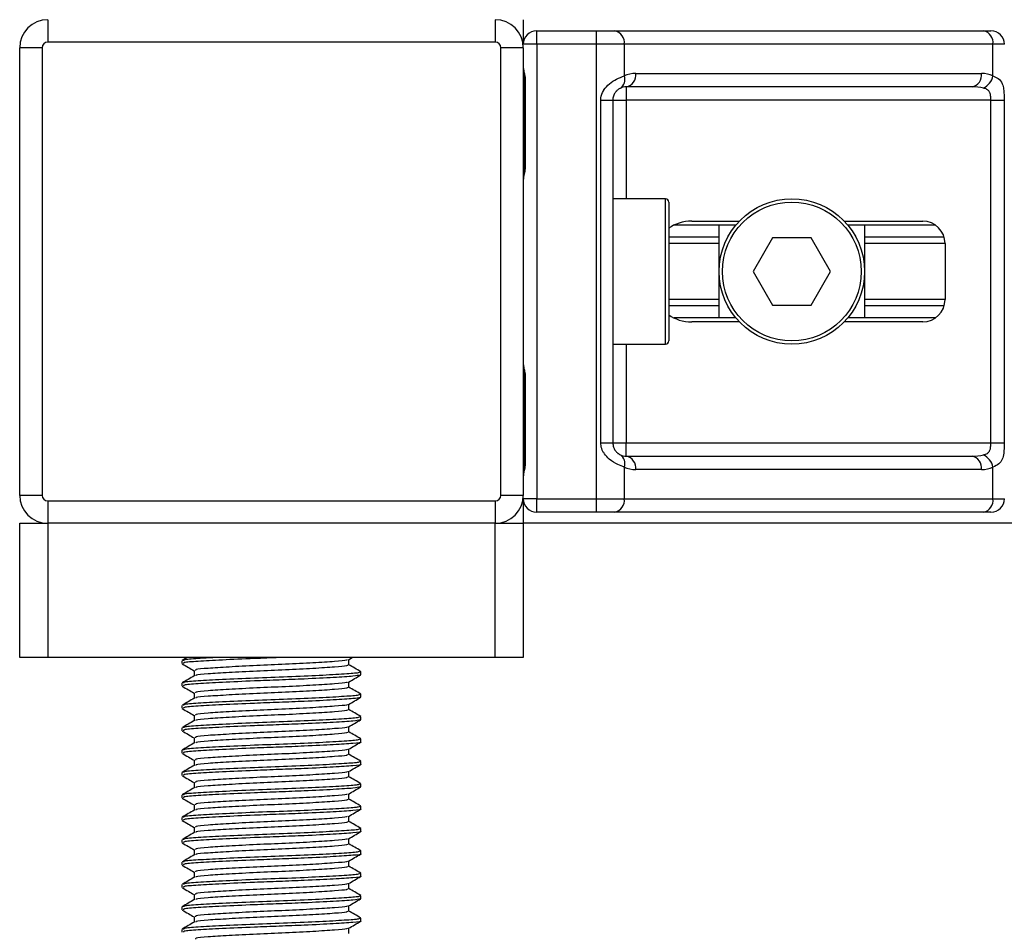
# Model space of a CAD drawing. Header units: millimetres. Extents: x 0 to 420, y 0 to 297.
# Tile 15 of 77: x 78.54 to 85.33, y 185.77 to 192.07. Entities that reach past the tile are written whole.
import ezdxf

# ---------------------------------------------------------------- set-up
doc = ezdxf.new("R2010")
doc.units = ezdxf.units.MM

msp = doc.modelspace()

# ---------------------------------------------------------------- linework, layer by layer
at = {"color": 7, "linetype": 'Continuous', "lineweight": 25}
for p, q in [((78.73263, 192.06623), (78.73263, 191.91187)), ((81.81993, 192.06623), (81.81993, 191.91187)), ((82.01288, 192.06623), (82.01288, 191.89643)), ((82.1055, 191.89643), (82.1055, 191.98905)), ((82.1055, 191.98905), (82.51845, 191.98905)), ((82.51845, 191.89643), (82.51845, 191.98905)), ((82.51845, 191.98905), (82.64397, 191.98905)), ((82.64397, 191.98905), (85.18711, 191.98905)), ((85.18711, 191.98905), (85.23911, 191.98905)), ((78.53968, 188.78598), (78.53968, 191.87328)), ((78.69404, 191.87328), (78.53968, 191.87328)), ((78.69404, 191.87328), (78.69404, 188.78598)), ((81.81993, 191.91187), (78.73263, 191.91187)), ((81.85852, 188.78598), (81.85852, 191.87328)), ((82.01288, 191.87328), (81.85852, 191.87328)), ((82.1055, 191.89643), (82.01288, 191.89643)), ((82.01288, 191.87328), (82.01288, 188.78598)), ((82.1055, 191.89643), (82.1055, 188.76283)), ((82.51845, 191.89643), (82.1055, 191.89643)), ((82.51845, 188.76283), (82.51845, 191.89643)), ((82.70946, 191.89643), (82.51845, 191.89643)), ((82.70946, 191.89643), (82.70946, 191.67807)), ((85.2526, 191.89643), (82.70946, 191.89643)), ((85.2526, 191.67807), (85.2526, 191.89643)), ((85.33173, 191.89643), (85.2526, 191.89643)), ((82.78845, 191.69576), (85.17362, 191.69576)), ((82.02116, 191.64173), (82.02116, 191.06286)), ((82.02117, 191.64173), (82.02707, 191.64173)), ((82.02707, 191.64173), (82.02707, 191.06286)), ((85.10812, 191.60314), (82.72296, 191.60314)), ((82.72296, 191.60314), (82.72296, 191.51052)), ((82.54778, 189.14874), (82.54778, 191.51052)), ((82.54778, 191.51052), (82.63034, 191.51052)), ((82.63034, 191.51052), (82.63034, 189.14874)), ((82.63034, 191.51052), (82.72296, 191.51052)), ((85.23806, 191.51052), (82.72296, 191.51052)), ((82.72296, 191.51052), (82.72296, 190.83132)), ((85.23806, 191.51052), (85.33013, 191.51052)), ((85.23806, 189.14874), (85.23806, 191.51052)), ((85.33013, 191.51052), (85.33013, 189.14874)), ((82.02116, 191.06286), (82.02707, 191.06286)), ((82.9931, 190.83132), (82.63034, 190.83132)), ((82.9931, 189.82795), (82.9931, 190.83132)), ((83.01625, 190.80816), (83.01625, 189.8511)), ((83.47914, 190.64994), (83.05273, 190.64994)), ((83.1761, 190.67695), (83.50324, 190.67695)), ((83.36358, 190.00932), (83.36358, 190.64994)), ((84.22728, 190.67695), (84.76818, 190.67695)), ((84.85541, 190.64994), (84.25139, 190.64994)), ((84.36695, 190.64994), (84.36695, 190.00932)), ((83.36358, 190.56627), (83.01625, 190.56627)), ((84.91623, 190.56627), (84.36695, 190.56627)), ((83.36358, 190.52196), (83.01625, 190.52196)), ((83.73158, 190.56118), (83.59789, 190.32963)), ((83.99894, 190.56118), (83.73158, 190.56118)), ((84.13263, 190.32963), (83.99894, 190.56118)), ((84.92254, 190.52196), (84.36695, 190.52196)), ((84.92254, 190.52259), (84.92254, 190.13668)), ((83.59789, 190.32963), (83.73158, 190.09808)), ((83.99894, 190.09808), (84.13263, 190.32963)), ((83.36358, 190.1373), (83.01625, 190.1373)), ((83.36358, 190.09299), (83.01625, 190.09299)), ((83.73158, 190.09808), (83.99894, 190.09808)), ((84.92254, 190.1373), (84.36695, 190.1373)), ((84.91623, 190.09299), (84.36695, 190.09299)), ((83.47914, 190.00932), (83.05273, 190.00932)), ((83.50324, 189.98231), (83.1761, 189.98231)), ((84.76818, 189.98231), (84.22728, 189.98231)), ((84.85541, 190.00932), (84.25139, 190.00932)), ((82.63034, 189.82795), (82.9931, 189.82795)), ((82.72296, 189.82795), (82.72296, 189.14874)), ((82.02116, 189.5964), (82.02116, 189.01753)), ((82.02117, 189.5964), (82.02707, 189.5964)), ((82.02707, 189.5964), (82.02707, 189.01753)), ((82.54778, 189.14874), (82.63034, 189.14874)), ((82.63034, 189.14874), (82.72296, 189.14874)), ((82.72296, 189.05612), (82.72296, 189.14874)), ((82.72296, 189.14874), (85.23806, 189.14874)), ((85.23806, 189.14874), (85.33013, 189.14874)), ((82.02116, 189.01753), (82.02707, 189.01753)), ((82.72296, 189.05612), (85.10812, 189.05612)), ((82.70946, 188.98119), (82.70946, 188.76283)), ((85.17362, 188.9635), (82.78845, 188.9635)), ((85.2526, 188.76283), (85.2526, 188.98119)), ((78.69404, 188.78598), (78.53968, 188.78598)), ((78.73263, 188.74739), (78.73263, 188.59303)), ((78.73263, 188.74739), (81.81993, 188.74739)), ((81.81993, 188.74739), (81.81993, 188.59303)), ((82.01288, 188.78598), (81.85852, 188.78598)), ((82.1055, 188.76283), (82.01288, 188.76283)), ((82.01288, 188.76283), (82.01288, 188.59303)), ((82.1055, 188.67021), (82.1055, 188.76283)), ((82.1055, 188.76283), (82.51845, 188.76283)), ((82.51845, 188.67021), (82.51845, 188.76283)), ((82.51845, 188.76283), (82.70946, 188.76283)), ((82.70946, 188.76283), (85.2526, 188.76283)), ((85.2526, 188.76283), (85.33173, 188.76283)), ((82.51845, 188.67021), (82.1055, 188.67021)), ((82.64397, 188.67021), (82.51845, 188.67021)), ((85.18711, 188.67021), (82.64397, 188.67021)), ((85.23911, 188.67021), (85.18711, 188.67021)), ((78.53968, 187.66684), (78.53968, 188.59303)), ((78.53968, 188.59303), (78.73263, 188.59303)), ((81.81993, 188.59303), (78.73263, 188.59303)), ((78.73263, 188.59303), (78.73263, 187.66684)), ((81.81993, 187.66684), (81.81993, 188.59303)), ((81.81993, 188.59303), (82.01288, 188.59303)), ((188.13865, 188.59303), (82.01288, 188.59303)), ((82.01288, 188.59303), (82.01288, 187.66684)), ((78.73263, 187.66684), (78.53968, 187.66684)), ((81.81993, 187.66684), (78.73263, 187.66684)), ((79.65882, 187.64533), (79.65882, 187.62604)), ((79.69441, 187.66684), (79.66034, 187.64712)), ((80.80755, 187.65243), (80.83243, 187.66684)), ((80.81019, 187.61633), (80.81019, 187.65396)), ((82.01288, 187.66684), (81.81993, 187.66684)), ((79.74237, 187.57774), (79.74237, 187.54026)), ((80.88832, 187.54882), (80.89287, 187.54748)), ((80.89374, 187.54882), (80.89374, 187.56819)), ((79.65882, 187.49097), (79.65882, 187.47167)), ((80.81019, 187.46197), (80.81019, 187.49959)), ((79.74237, 187.42337), (79.74237, 187.38589)), ((80.88832, 187.39446), (80.89287, 187.39311)), ((80.89374, 187.39446), (80.89374, 187.41383)), ((79.65882, 187.3366), (79.65882, 187.31731)), ((80.81019, 187.3076), (80.81019, 187.34523)), ((79.74237, 187.26901), (79.74237, 187.23153)), ((80.88832, 187.24009), (80.89287, 187.23875)), ((80.89374, 187.24009), (80.89374, 187.25946)), ((79.65882, 187.18224), (79.65882, 187.16294)), ((80.81019, 187.15324), (80.81019, 187.19086)), ((79.74237, 187.11464), (79.74237, 187.07716)), ((80.89374, 187.08573), (80.89374, 187.1051)), ((80.81019, 186.99887), (80.81019, 187.0365)), ((79.65882, 187.02787), (79.65882, 187.00858)), ((79.74237, 186.96028), (79.74237, 186.9228)), ((80.89374, 186.93136), (80.89374, 186.95073)), ((79.65882, 186.87351), (79.65882, 186.85421)), ((80.81019, 186.84451), (80.81019, 186.88213)), ((79.74237, 186.80591), (79.74237, 186.76843)), ((80.88832, 186.777), (80.89287, 186.77565)), ((80.89374, 186.777), (80.89374, 186.79637)), ((79.65882, 186.71915), (79.65882, 186.69985)), ((80.81019, 186.69014), (80.81019, 186.72777)), ((79.74237, 186.65155), (79.74237, 186.61407)), ((80.89374, 186.62263), (80.89374, 186.642)), ((79.65882, 186.56478), (79.65882, 186.54549)), ((80.81019, 186.53578), (80.81019, 186.5734)), ((79.74237, 186.49719), (79.74237, 186.4597)), ((80.89374, 186.46827), (80.89374, 186.48764)), ((79.65882, 186.41042), (79.65882, 186.39112)), ((80.81019, 186.38141), (80.81019, 186.41904)), ((79.74237, 186.34282), (79.74237, 186.30534)), ((80.89374, 186.31391), (80.89374, 186.33328)), ((79.65882, 186.25605), (79.65882, 186.23676)), ((80.81019, 186.22705), (80.81019, 186.26467)), ((79.74237, 186.18846), (79.74237, 186.15097)), ((80.89374, 186.15954), (80.89374, 186.17891)), ((79.65882, 186.10169), (79.65882, 186.08239)), ((80.81019, 186.07268), (80.81019, 186.11031)), ((79.74237, 186.03409), (79.74237, 185.99661)), ((80.89374, 186.00518), (80.89374, 186.02455)), ((79.65882, 185.94732), (79.65882, 185.92803)), ((80.81019, 185.91832), (80.81019, 185.95594)), ((80.88832, 186.00518), (80.89287, 186.00383)), ((79.74237, 185.87973), (79.74237, 185.84224)), ((80.89374, 185.85081), (80.89374, 185.87018)), ((79.65882, 185.79296), (79.65882, 185.77366)), ((80.81019, 185.76395), (80.81019, 185.80158))]:
    msp.add_line(p, q, dxfattribs=at)
for radius in [0.50169, 0.47853]:
    msp.add_circle((83.86526, 190.32963), radius, dxfattribs=at)
for centre, radius, start, end in [((78.73263, 191.87328), 0.19296, 90, 180), ((81.81993, 191.87328), 0.19296, 0, 90), ((82.1055, 191.89643), 0.09262, 90, 180), ((82.6276, 191.90801), 0.08268, 351.950533, 78.578246), ((85.17074, 191.90801), 0.08268, 351.950533, 78.578246), ((85.23911, 191.89643), 0.09262, 0, 90), ((78.73263, 191.87328), 0.03859, 90, 180), ((81.81993, 191.87328), 0.03859, 0, 90), ((82.64314, 191.65273), 0.071, 304.609873, 20.910188), ((82.78845, 191.51052), 0.18524, 90, 115.240416), ((82.70659, 191.68418), 0.08268, 281.421754, 8.049467), ((85.09175, 191.68418), 0.08268, 281.421754, 8.049467), ((85.17362, 191.51052), 0.18524, 64.759584, 90), ((85.13573, 191.70196), 0.11929, 295.516007, 348.451492), ((82.72296, 191.51052), 0.09262, 90, 115.240416), ((82.9931, 190.80816), 0.02315, 0, 90), ((84.76818, 190.52259), 0.15436, 0, 90), ((84.76818, 190.13668), 0.15436, 270, 0), ((82.9931, 189.8511), 0.02315, 270, 0), ((82.64314, 189.00653), 0.071, 339.089812, 55.390127), ((82.72296, 189.14874), 0.09262, 244.759584, 270), ((82.70659, 188.97508), 0.08268, 351.950533, 78.578246), ((85.09175, 188.97508), 0.08268, 351.950533, 78.578246), ((85.13573, 188.95731), 0.11929, 11.548508, 64.483993), ((82.78845, 189.14874), 0.18524, 244.759584, 270), ((85.17362, 189.14874), 0.18524, 270, 295.240416), ((78.73263, 188.78598), 0.19296, 180, 270), ((78.73263, 188.78598), 0.03859, 180, 270), ((81.81993, 188.78598), 0.03859, 270, 0), ((81.81993, 188.78598), 0.19296, 270, 0), ((82.1055, 188.76283), 0.09262, 180, 270), ((82.6276, 188.75125), 0.08268, 281.421754, 8.049467), ((85.17074, 188.75125), 0.08268, 281.421754, 8.049467), ((85.23911, 188.76283), 0.09262, 270, 0)]:
    msp.add_arc(centre, radius, start, end, dxfattribs=at)
for centre, major_axis, ratio, start_param, end_param in [((85.10812, 191.51052), (0.18524, 0), 0.5, 1.130268, 1.5707963), ((83.1761, 190.52259), (0.2183, 0), 0.7071068, 1.5707963, 2.3923913), ((83.1761, 190.13668), (0.2183, 0), 0.7071068, 3.890794, 4.712389), ((85.10812, 189.14874), (0.18524, 0), 0.5, 4.712389, 5.1529173)]:
    msp.add_ellipse(centre, major_axis=major_axis, ratio=ratio, start_param=start_param, end_param=end_param, dxfattribs=at)
for points, knots in [([(82.01288, 191.73877), (82.01302, 191.73608), (82.01353, 191.72549), (82.01746, 191.71016), (82.0227, 191.68619), (82.02643, 191.66641), (82.02692, 191.64769), (82.02707, 191.64173)], [0, 0, 0, 0, 0.1172575, 0.461179, 0.5069762, 0.8431627, 1, 1, 1, 1]), ([(82.01364, 191.7286), (82.01385, 191.72467), (82.0149, 191.7046), (82.02117, 191.67162), (82.02102, 191.64207), (82.02096, 191.63097)], [0, 0, 0, 0, 0.1322449, 0.6741763, 1, 1, 1, 1]), ([(82.54778, 191.51052), (82.54801, 191.51604), (82.54895, 191.5388), (82.55814, 191.56308), (82.57799, 191.59602), (82.60713, 191.62765), (82.65913, 191.66042), (82.69218, 191.67201), (82.70946, 191.67807)], [0, 0, 0, 0, 0.0620594, 0.25604, 0.2811965, 0.496867, 0.7368773, 1, 1, 1, 1]), ([(85.2526, 191.67807), (85.26521, 191.67314), (85.2941, 191.66183), (85.31677, 191.63136), (85.32535, 191.59608), (85.32889, 191.56396), (85.32999, 191.5376), (85.3301, 191.51686), (85.33013, 191.51052)], [0, 0, 0, 0, 0.2204024, 0.5050019, 0.6931202, 0.7669429, 0.9288339, 1, 1, 1, 1]), ([(82.68347, 191.5943), (82.678, 191.59147), (82.66877, 191.58669), (82.65592, 191.5749), (82.64575, 191.56238), (82.63593, 191.54579), (82.63076, 191.52541), (82.63042, 191.51328), (82.63034, 191.51052)], [0, 0, 0, 0, 0.27379704, 0.46230291, 0.49915809, 0.70498278, 0.93304377, 1, 1, 1, 1]), ([(85.23806, 191.51052), (85.23791, 191.5207), (85.23766, 191.53884), (85.23398, 191.55729), (85.22779, 191.57106), (85.22059, 191.57951), (85.20643, 191.58876), (85.19528, 191.59196), (85.18711, 191.5943)], [0, 0, 0, 0, 0.2459514, 0.4382643, 0.4984306, 0.6829349, 0.7679658, 1, 1, 1, 1]), ([(82.02707, 191.06286), (82.02674, 191.05423), (82.0259, 191.03258), (82.02047, 191.00765), (82.01479, 190.98363), (82.01366, 190.97311), (82.01288, 190.96583)], [0, 0, 0, 0, 0.2269894, 0.5690124, 0.702034, 1, 1, 1, 1]), ([(82.02002, 191.06292), (82.02015, 191.05062), (82.02047, 191.02019), (82.012, 190.98847), (82.01366, 190.96913), (82.01397, 190.96551)], [0, 0, 0, 0, 0.3553058, 0.87926, 1, 1, 1, 1]), ([(82.01288, 189.69344), (82.01302, 189.69074), (82.01353, 189.68016), (82.01746, 189.66482), (82.0227, 189.64086), (82.02643, 189.62107), (82.02692, 189.60235), (82.02707, 189.5964)], [0, 0, 0, 0, 0.1172575, 0.461179, 0.5069762, 0.8431627, 1, 1, 1, 1]), ([(82.01364, 189.68327), (82.01385, 189.67933), (82.0149, 189.65927), (82.02117, 189.62629), (82.02102, 189.59673), (82.02096, 189.58563)], [0, 0, 0, 0, 0.1322449, 0.6741763, 1, 1, 1, 1]), ([(82.70946, 188.98119), (82.69515, 188.98612), (82.66235, 188.99743), (82.61132, 189.0279), (82.57799, 189.06319), (82.55852, 189.09531), (82.54906, 189.12167), (82.54808, 189.14241), (82.54778, 189.14874)], [0, 0, 0, 0, 0.2204024, 0.5050019, 0.6931202, 0.7669429, 0.9288339, 1, 1, 1, 1]), ([(82.63034, 189.14874), (82.6313, 189.13856), (82.633, 189.12042), (82.64254, 189.10197), (82.65234, 189.0882), (82.66071, 189.07976), (82.6727, 189.0705), (82.67892, 189.06731), (82.68347, 189.06496)], [0, 0, 0, 0, 0.2459514, 0.4382643, 0.4984306, 0.6829349, 0.7679658, 1, 1, 1, 1]), ([(85.18711, 189.06496), (85.19671, 189.0678), (85.2129, 189.07257), (85.22488, 189.08436), (85.23227, 189.09688), (85.2369, 189.11348), (85.23796, 189.13385), (85.23804, 189.14599), (85.23806, 189.14874)], [0, 0, 0, 0, 0.273797, 0.4623029, 0.4991581, 0.7049828, 0.9330438, 1, 1, 1, 1]), ([(85.33013, 189.14874), (85.3301, 189.14322), (85.33, 189.12046), (85.32896, 189.09618), (85.32531, 189.06325), (85.31812, 189.03161), (85.29588, 188.99884), (85.26746, 188.98725), (85.2526, 188.98119)], [0, 0, 0, 0, 0.0620594, 0.25604, 0.2811965, 0.496867, 0.7368773, 1, 1, 1, 1]), ([(82.02707, 189.01753), (82.02674, 189.0089), (82.0259, 188.98725), (82.02047, 188.96232), (82.01479, 188.9383), (82.01366, 188.92777), (82.01288, 188.92049)], [0, 0, 0, 0, 0.2269894, 0.5690124, 0.702034, 1, 1, 1, 1]), ([(82.02002, 189.01758), (82.02015, 189.00529), (82.02047, 188.97486), (82.012, 188.94314), (82.01366, 188.9238), (82.01397, 188.92017)], [0, 0, 0, 0, 0.3553058, 0.87926, 1, 1, 1, 1]), ([(80.32982, 187.66684), (80.27233, 187.66468), (80.13504, 187.65951), (79.93056, 187.6502), (79.76171, 187.64118), (79.66617, 187.63335), (79.66883, 187.62807), (79.66985, 187.62604)], [0, 0, 0, 0, 0.1684965, 0.4023825, 0.6300711, 0.8575321, 1, 1, 1, 1]), ([(79.88754, 187.66684), (79.84647, 187.66471), (79.74654, 187.65952), (79.66687, 187.65266), (79.66902, 187.64737), (79.66985, 187.64533)], [0, 0, 0, 0, 0.3003183, 0.7305369, 1, 1, 1, 1]), ([(80.79814, 187.6525), (80.7979, 187.65121), (80.79705, 187.64674), (80.71642, 187.64021), (80.57002, 187.63022), (80.37612, 187.62065), (80.16958, 187.61214), (79.97745, 187.60195), (79.83129, 187.59295), (79.74863, 187.5851), (79.75096, 187.5798), (79.75187, 187.57775)], [0, 0, 0, 0, 0.0492908, 0.1712997, 0.2981292, 0.4238469, 0.5463291, 0.6737547, 0.7978, 0.9217212, 1, 1, 1, 1]), ([(79.6612, 187.62378), (79.67517, 187.61569), (79.70224, 187.60003), (79.72929, 187.58435), (79.74237, 187.57677)], [0, 0, 0, 0, 0.5163558, 1, 1, 1, 1]), ([(80.80108, 187.61639), (80.80145, 187.61425), (80.80236, 187.60891), (80.71753, 187.6016), (80.56972, 187.59163), (80.37618, 187.58206), (80.16962, 187.57355), (79.97719, 187.56336), (79.83225, 187.55435), (79.75304, 187.5472), (79.7536, 187.54265), (79.75376, 187.54133)], [0, 0, 0, 0, 0.0812126, 0.2026951, 0.3289775, 0.4541529, 0.5761068, 0.7029826, 0.8264929, 0.9498795, 1, 1, 1, 1]), ([(80.89222, 187.56994), (80.87824, 187.57803), (80.85089, 187.59386), (80.82355, 187.6097), (80.81019, 187.61744)], [0, 0, 0, 0, 0.5112595, 1, 1, 1, 1]), ([(79.74421, 187.54132), (79.73023, 187.53322), (79.70228, 187.51703), (79.67432, 187.50085), (79.66034, 187.49275)], [0, 0, 0, 0, 0.4998987, 1, 1, 1, 1]), ([(80.88326, 187.56819), (80.8837, 187.56604), (80.88479, 187.56069), (80.7866, 187.55336), (80.61563, 187.54339), (80.39184, 187.53382), (80.15286, 187.52531), (79.93068, 187.51512), (79.76168, 187.50611), (79.66618, 187.49828), (79.66883, 187.493), (79.66985, 187.49097)], [0, 0, 0, 0, 0.07952416, 0.19773806, 0.32061745, 0.44242089, 0.56109289, 0.68454905, 0.80473395, 0.92479867, 1, 1, 1, 1]), ([(80.88766, 187.54662), (80.8759, 187.54384), (80.85119, 187.538), (80.7105, 187.52937), (80.52567, 187.51995), (80.33231, 187.51254), (80.13481, 187.50515), (79.93063, 187.49583), (79.76169, 187.48682), (79.66618, 187.47899), (79.66883, 187.47371), (79.66985, 187.47167)], [0, 0, 0, 0, 0.1121001, 0.2355413, 0.3625587, 0.4570412, 0.5485278, 0.6755183, 0.7991439, 0.9226458, 1, 1, 1, 1]), ([(80.80755, 187.49806), (80.82151, 187.50615), (80.84945, 187.52233), (80.87739, 187.53851), (80.89137, 187.5466)], [0, 0, 0, 0, 0.4999098, 1, 1, 1, 1]), ([(79.6612, 187.46942), (79.67517, 187.46133), (79.70224, 187.44566), (79.72929, 187.42999), (79.74237, 187.42241)], [0, 0, 0, 0, 0.5163558, 1, 1, 1, 1]), ([(80.79814, 187.49813), (80.7979, 187.49685), (80.79705, 187.49238), (80.71642, 187.48584), (80.57002, 187.47585), (80.37612, 187.46629), (80.16958, 187.45777), (79.97745, 187.44759), (79.83129, 187.43858), (79.74863, 187.43073), (79.75096, 187.42543), (79.75187, 187.42338)], [0, 0, 0, 0, 0.04929084, 0.1712997, 0.29812922, 0.42384695, 0.54632913, 0.67375466, 0.7978, 0.92172117, 1, 1, 1, 1]), ([(80.80108, 187.46203), (80.80145, 187.45989), (80.80236, 187.45455), (80.71753, 187.44724), (80.56972, 187.43727), (80.37618, 187.4277), (80.16962, 187.41918), (79.97719, 187.409), (79.83225, 187.39998), (79.75304, 187.39283), (79.7536, 187.38828), (79.75376, 187.38696)], [0, 0, 0, 0, 0.0812126, 0.2026951, 0.3289775, 0.4541529, 0.5761068, 0.7029826, 0.8264929, 0.9498795, 1, 1, 1, 1]), ([(80.89222, 187.41557), (80.87824, 187.42366), (80.85089, 187.43949), (80.82355, 187.45533), (80.81019, 187.46307)], [0, 0, 0, 0, 0.5112595, 1, 1, 1, 1]), ([(79.74421, 187.38695), (79.73023, 187.37886), (79.70228, 187.36266), (79.67432, 187.34648), (79.66034, 187.33839)], [0, 0, 0, 0, 0.4998987, 1, 1, 1, 1]), ([(80.88326, 187.41383), (80.8837, 187.41168), (80.88479, 187.40632), (80.7866, 187.399), (80.61563, 187.38903), (80.39184, 187.37946), (80.15286, 187.37094), (79.93068, 187.36076), (79.76168, 187.35175), (79.66618, 187.34392), (79.66883, 187.33864), (79.66985, 187.3366)], [0, 0, 0, 0, 0.0795242, 0.1977381, 0.3206174, 0.4424209, 0.5610929, 0.684549, 0.8047339, 0.9247987, 1, 1, 1, 1]), ([(80.88766, 187.39225), (80.8759, 187.38947), (80.85119, 187.38363), (80.7105, 187.37501), (80.52567, 187.36559), (80.33231, 187.35818), (80.13481, 187.35078), (79.93063, 187.34147), (79.76169, 187.33245), (79.66618, 187.32462), (79.66883, 187.31934), (79.66985, 187.31731)], [0, 0, 0, 0, 0.1121001, 0.2355413, 0.3625587, 0.4570412, 0.5485278, 0.6755183, 0.7991439, 0.9226458, 1, 1, 1, 1]), ([(80.80755, 187.3437), (80.82151, 187.35179), (80.84945, 187.36797), (80.87739, 187.38414), (80.89137, 187.39223)], [0, 0, 0, 0, 0.4999098, 1, 1, 1, 1]), ([(79.6612, 187.31505), (79.67517, 187.30696), (79.70224, 187.2913), (79.72929, 187.27562), (79.74237, 187.26804)], [0, 0, 0, 0, 0.5163558, 1, 1, 1, 1]), ([(80.79814, 187.34377), (80.7979, 187.34248), (80.79705, 187.33801), (80.71642, 187.33148), (80.57002, 187.32149), (80.37612, 187.31192), (80.16958, 187.30341), (79.97745, 187.29322), (79.83129, 187.28422), (79.74863, 187.27637), (79.75096, 187.27107), (79.75187, 187.26902)], [0, 0, 0, 0, 0.0492908, 0.1712997, 0.2981292, 0.4238469, 0.5463291, 0.6737547, 0.7978, 0.9217212, 1, 1, 1, 1]), ([(80.80108, 187.30766), (80.80145, 187.30552), (80.80236, 187.30018), (80.71753, 187.29287), (80.56972, 187.2829), (80.37618, 187.27333), (80.16962, 187.26482), (79.97719, 187.25463), (79.83225, 187.24562), (79.75304, 187.23847), (79.7536, 187.23392), (79.75376, 187.2326)], [0, 0, 0, 0, 0.0812126, 0.2026951, 0.3289775, 0.4541529, 0.5761068, 0.7029826, 0.8264929, 0.9498795, 1, 1, 1, 1]), ([(80.89222, 187.26121), (80.87824, 187.2693), (80.85089, 187.28513), (80.82355, 187.30097), (80.81019, 187.30871)], [0, 0, 0, 0, 0.5112595, 1, 1, 1, 1]), ([(80.88326, 187.25946), (80.8837, 187.25731), (80.88479, 187.25196), (80.7866, 187.24463), (80.61563, 187.23466), (80.39184, 187.22509), (80.15286, 187.21658), (79.93068, 187.20639), (79.76168, 187.19739), (79.66618, 187.18955), (79.66883, 187.18427), (79.66985, 187.18224)], [0, 0, 0, 0, 0.0795242, 0.1977381, 0.3206174, 0.4424209, 0.5610929, 0.684549, 0.8047339, 0.9247987, 1, 1, 1, 1]), ([(80.88766, 187.23789), (80.8759, 187.23511), (80.85119, 187.22927), (80.7105, 187.22064), (80.52567, 187.21123), (80.33231, 187.20381), (80.13481, 187.19642), (79.93063, 187.1871), (79.76169, 187.17809), (79.66618, 187.17026), (79.66883, 187.16498), (79.66985, 187.16294)], [0, 0, 0, 0, 0.1121001, 0.2355413, 0.3625587, 0.4570412, 0.5485278, 0.6755183, 0.7991439, 0.9226458, 1, 1, 1, 1]), ([(80.80755, 187.18933), (80.82151, 187.19742), (80.84945, 187.21361), (80.87739, 187.22978), (80.89137, 187.23787)], [0, 0, 0, 0, 0.4999098, 1, 1, 1, 1]), ([(79.74421, 187.23259), (79.73023, 187.22449), (79.70228, 187.2083), (79.67432, 187.19212), (79.66034, 187.18402)], [0, 0, 0, 0, 0.4998987, 1, 1, 1, 1]), ([(80.79814, 187.1894), (80.7979, 187.18812), (80.79705, 187.18365), (80.71642, 187.17712), (80.57002, 187.16712), (80.37612, 187.15756), (80.16958, 187.14904), (79.97745, 187.13886), (79.83129, 187.12985), (79.74863, 187.122), (79.75096, 187.1167), (79.75187, 187.11465)], [0, 0, 0, 0, 0.0492908, 0.1712997, 0.2981292, 0.4238469, 0.5463291, 0.6737547, 0.7978, 0.9217212, 1, 1, 1, 1]), ([(79.6612, 187.16069), (79.67517, 187.1526), (79.70224, 187.13693), (79.72929, 187.12126), (79.74237, 187.11368)], [0, 0, 0, 0, 0.5163558, 1, 1, 1, 1]), ([(80.88326, 187.1051), (80.8837, 187.10295), (80.88479, 187.09759), (80.7866, 187.09027), (80.61563, 187.0803), (80.39184, 187.07073), (80.15286, 187.06221), (79.93068, 187.05203), (79.76168, 187.04302), (79.66618, 187.03519), (79.66883, 187.02991), (79.66985, 187.02787)], [0, 0, 0, 0, 0.0795242, 0.1977381, 0.3206174, 0.4424209, 0.5610929, 0.684549, 0.8047339, 0.9247987, 1, 1, 1, 1]), ([(80.80108, 187.1533), (80.80145, 187.15116), (80.80236, 187.14582), (80.71753, 187.13851), (80.56972, 187.12854), (80.37618, 187.11897), (80.16962, 187.11045), (79.97719, 187.10027), (79.83225, 187.09125), (79.75304, 187.0841), (79.7536, 187.07955), (79.75376, 187.07824)], [0, 0, 0, 0, 0.0812126, 0.2026951, 0.3289775, 0.4541529, 0.5761068, 0.7029826, 0.8264929, 0.9498795, 1, 1, 1, 1]), ([(80.89222, 187.10684), (80.87824, 187.11493), (80.85089, 187.13076), (80.82355, 187.1466), (80.81019, 187.15434)], [0, 0, 0, 0, 0.5112595, 1, 1, 1, 1]), ([(79.74421, 187.07822), (79.73023, 187.07013), (79.70228, 187.05393), (79.67432, 187.03775), (79.66034, 187.02966)], [0, 0, 0, 0, 0.4998987, 1, 1, 1, 1]), ([(80.88832, 187.08573), (80.89007, 187.08528), (80.90429, 187.0816), (80.84538, 187.07524), (80.71338, 187.06626), (80.52511, 187.05686), (80.33243, 187.04945), (80.13477, 187.04205), (79.93064, 187.03274), (79.76169, 187.02372), (79.66618, 187.01589), (79.66883, 187.01061), (79.66985, 187.00858)], [0, 0, 0, 0, 0.0167834, 0.1370015, 0.2569808, 0.380436, 0.4722687, 0.5611895, 0.6846185, 0.8047769, 0.9248152, 1, 1, 1, 1]), ([(80.79814, 187.03504), (80.7979, 187.03375), (80.79705, 187.02928), (80.71642, 187.02275), (80.57002, 187.01276), (80.37612, 187.0032), (80.16958, 186.99468), (79.97745, 186.98449), (79.83129, 186.97549), (79.74863, 186.96764), (79.75096, 186.96234), (79.75187, 186.96029)], [0, 0, 0, 0, 0.0492908, 0.1712997, 0.2981292, 0.4238469, 0.5463291, 0.6737547, 0.7978, 0.9217212, 1, 1, 1, 1]), ([(80.80755, 187.03497), (80.82151, 187.04306), (80.84945, 187.05924), (80.87739, 187.07542), (80.89137, 187.0835)], [0, 0, 0, 0, 0.4999098, 1, 1, 1, 1]), ([(79.6612, 187.00632), (79.67517, 186.99823), (79.70224, 186.98257), (79.72929, 186.96689), (79.74237, 186.95931)], [0, 0, 0, 0, 0.5163558, 1, 1, 1, 1]), ([(80.80108, 186.99893), (80.80145, 186.99679), (80.80236, 186.99145), (80.71753, 186.98414), (80.56972, 186.97417), (80.37618, 186.9646), (80.16962, 186.95609), (79.97719, 186.9459), (79.83225, 186.93689), (79.75304, 186.92974), (79.7536, 186.92519), (79.75376, 186.92387)], [0, 0, 0, 0, 0.0812126, 0.2026951, 0.3289775, 0.4541529, 0.5761068, 0.7029826, 0.8264929, 0.9498795, 1, 1, 1, 1]), ([(80.89222, 186.95248), (80.87824, 186.96057), (80.85089, 186.9764), (80.82355, 186.99224), (80.81019, 186.99998)], [0, 0, 0, 0, 0.5112595, 1, 1, 1, 1]), ([(79.74421, 186.92386), (79.73023, 186.91576), (79.70228, 186.89957), (79.67432, 186.88339), (79.66034, 186.87529)], [0, 0, 0, 0, 0.4998987, 1, 1, 1, 1]), ([(80.88326, 186.95073), (80.8837, 186.94858), (80.88479, 186.94323), (80.7866, 186.9359), (80.61563, 186.92593), (80.39184, 186.91636), (80.15286, 186.90785), (79.93068, 186.89766), (79.76168, 186.88866), (79.66618, 186.88082), (79.66883, 186.87554), (79.66985, 186.87351)], [0, 0, 0, 0, 0.07952416, 0.19773806, 0.32061745, 0.44242089, 0.56109289, 0.68454905, 0.80473395, 0.92479867, 1, 1, 1, 1]), ([(80.88832, 186.93136), (80.89007, 186.93091), (80.90429, 186.92724), (80.84538, 186.92087), (80.71338, 186.9119), (80.52511, 186.9025), (80.33243, 186.89508), (80.13477, 186.88769), (79.93064, 186.87837), (79.76169, 186.86936), (79.66618, 186.86153), (79.66883, 186.85625), (79.66985, 186.85421)], [0, 0, 0, 0, 0.0167834, 0.1370015, 0.2569808, 0.380436, 0.4722687, 0.5611895, 0.6846185, 0.8047769, 0.9248152, 1, 1, 1, 1]), ([(80.80755, 186.8806), (80.82151, 186.88869), (80.84945, 186.90488), (80.87739, 186.92105), (80.89137, 186.92914)], [0, 0, 0, 0, 0.4999098, 1, 1, 1, 1]), ([(79.6612, 186.85196), (79.67517, 186.84387), (79.70224, 186.8282), (79.72929, 186.81253), (79.74237, 186.80495)], [0, 0, 0, 0, 0.5163558, 1, 1, 1, 1]), ([(80.79814, 186.88067), (80.7979, 186.87939), (80.79705, 186.87492), (80.71642, 186.86839), (80.57002, 186.85839), (80.37612, 186.84883), (80.16958, 186.84031), (79.97745, 186.83013), (79.83129, 186.82112), (79.74863, 186.81327), (79.75096, 186.80798), (79.75187, 186.80592)], [0, 0, 0, 0, 0.0492908, 0.1712997, 0.2981292, 0.4238469, 0.5463291, 0.6737547, 0.7978, 0.9217212, 1, 1, 1, 1]), ([(80.80108, 186.84457), (80.80145, 186.84243), (80.80236, 186.83709), (80.71753, 186.82978), (80.56972, 186.81981), (80.37618, 186.81024), (80.16962, 186.80172), (79.97719, 186.79154), (79.83225, 186.78252), (79.75304, 186.77537), (79.7536, 186.77082), (79.75376, 186.76951)], [0, 0, 0, 0, 0.0812126, 0.2026951, 0.3289775, 0.4541529, 0.5761068, 0.7029826, 0.8264929, 0.9498795, 1, 1, 1, 1]), ([(80.89222, 186.79811), (80.87824, 186.8062), (80.85089, 186.82203), (80.82355, 186.83787), (80.81019, 186.84561)], [0, 0, 0, 0, 0.5112595, 1, 1, 1, 1]), ([(79.74421, 186.76949), (79.73023, 186.7614), (79.70228, 186.74521), (79.67432, 186.72902), (79.66034, 186.72093)], [0, 0, 0, 0, 0.4998987, 1, 1, 1, 1]), ([(80.88326, 186.79637), (80.8837, 186.79422), (80.88479, 186.78886), (80.7866, 186.78154), (80.61563, 186.77157), (80.39184, 186.762), (80.15286, 186.75348), (79.93068, 186.7433), (79.76168, 186.73429), (79.66618, 186.72646), (79.66883, 186.72118), (79.66985, 186.71915)], [0, 0, 0, 0, 0.07952416, 0.19773806, 0.32061745, 0.44242089, 0.56109289, 0.68454905, 0.80473395, 0.92479867, 1, 1, 1, 1]), ([(80.88766, 186.7748), (80.8759, 186.77202), (80.85119, 186.76617), (80.7105, 186.75755), (80.52567, 186.74813), (80.33231, 186.74072), (80.13481, 186.73332), (79.93063, 186.72401), (79.76169, 186.71499), (79.66618, 186.70716), (79.66883, 186.70188), (79.66985, 186.69985)], [0, 0, 0, 0, 0.1121001, 0.2355413, 0.3625587, 0.4570412, 0.5485278, 0.6755183, 0.7991439, 0.9226458, 1, 1, 1, 1]), ([(80.80755, 186.72624), (80.82151, 186.73433), (80.84945, 186.75051), (80.87739, 186.76669), (80.89137, 186.77477)], [0, 0, 0, 0, 0.4999098, 1, 1, 1, 1]), ([(79.6612, 186.69759), (79.67517, 186.6895), (79.70224, 186.67384), (79.72929, 186.65816), (79.74237, 186.65058)], [0, 0, 0, 0, 0.5163558, 1, 1, 1, 1]), ([(80.79814, 186.72631), (80.7979, 186.72502), (80.79705, 186.72056), (80.71642, 186.71402), (80.57002, 186.70403), (80.37612, 186.69447), (80.16958, 186.68595), (79.97745, 186.67576), (79.83129, 186.66676), (79.74863, 186.65891), (79.75096, 186.65361), (79.75187, 186.65156)], [0, 0, 0, 0, 0.0492908, 0.1712997, 0.2981292, 0.4238469, 0.5463291, 0.6737547, 0.7978, 0.9217212, 1, 1, 1, 1]), ([(80.88326, 186.642), (80.8837, 186.63985), (80.88479, 186.6345), (80.7866, 186.62717), (80.61563, 186.6172), (80.39184, 186.60763), (80.15286, 186.59912), (79.93068, 186.58893), (79.76168, 186.57993), (79.66618, 186.57209), (79.66883, 186.56681), (79.66985, 186.56478)], [0, 0, 0, 0, 0.0795242, 0.1977381, 0.3206174, 0.4424209, 0.5610929, 0.684549, 0.8047339, 0.9247987, 1, 1, 1, 1]), ([(80.80108, 186.6902), (80.80145, 186.68806), (80.80236, 186.68272), (80.71753, 186.67541), (80.56972, 186.66544), (80.37618, 186.65587), (80.16962, 186.64736), (79.97719, 186.63717), (79.83225, 186.62816), (79.75304, 186.62101), (79.7536, 186.61646), (79.75376, 186.61514)], [0, 0, 0, 0, 0.0812126, 0.2026951, 0.3289775, 0.4541529, 0.5761068, 0.7029826, 0.8264929, 0.9498795, 1, 1, 1, 1]), ([(80.89222, 186.64375), (80.87824, 186.65184), (80.85089, 186.66767), (80.82355, 186.68351), (80.81019, 186.69125)], [0, 0, 0, 0, 0.5112595, 1, 1, 1, 1]), ([(79.74421, 186.61513), (79.73023, 186.60703), (79.70228, 186.59084), (79.67432, 186.57466), (79.66034, 186.56656)], [0, 0, 0, 0, 0.4998987, 1, 1, 1, 1]), ([(80.88832, 186.62263), (80.89007, 186.62218), (80.90429, 186.61851), (80.84538, 186.61215), (80.71338, 186.60317), (80.52511, 186.59377), (80.33243, 186.58635), (80.13477, 186.57896), (79.93064, 186.56964), (79.76169, 186.56063), (79.66618, 186.5528), (79.66883, 186.54752), (79.66985, 186.54549)], [0, 0, 0, 0, 0.0167834, 0.1370015, 0.2569808, 0.380436, 0.4722687, 0.5611895, 0.6846185, 0.8047769, 0.9248152, 1, 1, 1, 1]), ([(80.79814, 186.57194), (80.7979, 186.57066), (80.79705, 186.56619), (80.71642, 186.55966), (80.57002, 186.54966), (80.37612, 186.5401), (80.16958, 186.53158), (79.97745, 186.5214), (79.83129, 186.51239), (79.74863, 186.50454), (79.75096, 186.49925), (79.75187, 186.49719)], [0, 0, 0, 0, 0.0492908, 0.1712997, 0.2981292, 0.4238469, 0.5463291, 0.6737547, 0.7978, 0.9217212, 1, 1, 1, 1]), ([(80.80755, 186.57187), (80.82151, 186.57996), (80.84945, 186.59615), (80.87739, 186.61232), (80.89137, 186.62041)], [0, 0, 0, 0, 0.4999098, 1, 1, 1, 1]), ([(79.6612, 186.54323), (79.67517, 186.53514), (79.70224, 186.51947), (79.72929, 186.5038), (79.74237, 186.49622)], [0, 0, 0, 0, 0.51635581, 1, 1, 1, 1]), ([(80.80108, 186.53584), (80.80145, 186.5337), (80.80236, 186.52836), (80.71753, 186.52105), (80.56972, 186.51108), (80.37618, 186.50151), (80.16962, 186.49299), (79.97719, 186.48281), (79.83225, 186.47379), (79.75304, 186.46665), (79.7536, 186.46209), (79.75376, 186.46078)], [0, 0, 0, 0, 0.0812126, 0.2026951, 0.3289775, 0.4541529, 0.5761068, 0.7029826, 0.8264929, 0.9498795, 1, 1, 1, 1]), ([(80.89222, 186.48938), (80.87824, 186.49748), (80.85089, 186.5133), (80.82355, 186.52914), (80.81019, 186.53689)], [0, 0, 0, 0, 0.5112595, 1, 1, 1, 1]), ([(79.74421, 186.46076), (79.73023, 186.45267), (79.70228, 186.43648), (79.67432, 186.42029), (79.66034, 186.4122)], [0, 0, 0, 0, 0.4998987, 1, 1, 1, 1]), ([(80.88326, 186.48764), (80.8837, 186.48549), (80.88479, 186.48013), (80.7866, 186.47281), (80.61563, 186.46284), (80.39184, 186.45327), (80.15286, 186.44475), (79.93068, 186.43457), (79.76168, 186.42556), (79.66618, 186.41773), (79.66883, 186.41245), (79.66985, 186.41042)], [0, 0, 0, 0, 0.0795242, 0.1977381, 0.3206174, 0.4424209, 0.5610929, 0.684549, 0.8047339, 0.9247987, 1, 1, 1, 1]), ([(80.88832, 186.46827), (80.89007, 186.46782), (80.90429, 186.46414), (80.84538, 186.45778), (80.71338, 186.4488), (80.52511, 186.4394), (80.33243, 186.43199), (80.13477, 186.42459), (79.93064, 186.41528), (79.76169, 186.40626), (79.66618, 186.39843), (79.66883, 186.39315), (79.66985, 186.39112)], [0, 0, 0, 0, 0.0167834, 0.1370015, 0.2569808, 0.380436, 0.4722687, 0.5611895, 0.6846185, 0.8047769, 0.9248152, 1, 1, 1, 1]), ([(80.80755, 186.41751), (80.82151, 186.4256), (80.84945, 186.44178), (80.87739, 186.45796), (80.89137, 186.46605)], [0, 0, 0, 0, 0.4999098, 1, 1, 1, 1]), ([(79.6612, 186.38886), (79.67517, 186.38077), (79.70224, 186.36511), (79.72929, 186.34944), (79.74237, 186.34185)], [0, 0, 0, 0, 0.5163558, 1, 1, 1, 1]), ([(80.79814, 186.41758), (80.7979, 186.41629), (80.79705, 186.41183), (80.71642, 186.40529), (80.57002, 186.3953), (80.37612, 186.38574), (80.16958, 186.37722), (79.97745, 186.36703), (79.83129, 186.35803), (79.74863, 186.35018), (79.75096, 186.34488), (79.75187, 186.34283)], [0, 0, 0, 0, 0.04929084, 0.1712997, 0.29812922, 0.42384695, 0.54632913, 0.67375466, 0.7978, 0.92172117, 1, 1, 1, 1]), ([(80.80108, 186.38147), (80.80145, 186.37934), (80.80236, 186.374), (80.71753, 186.36668), (80.56972, 186.35671), (80.37618, 186.34714), (80.16962, 186.33863), (79.97719, 186.32844), (79.83225, 186.31943), (79.75304, 186.31228), (79.7536, 186.30773), (79.75376, 186.30641)], [0, 0, 0, 0, 0.0812126, 0.2026951, 0.3289775, 0.4541529, 0.5761068, 0.7029826, 0.8264929, 0.9498795, 1, 1, 1, 1]), ([(80.89222, 186.33502), (80.87824, 186.34311), (80.85089, 186.35894), (80.82355, 186.37478), (80.81019, 186.38252)], [0, 0, 0, 0, 0.51125952, 1, 1, 1, 1]), ([(79.74421, 186.3064), (79.73023, 186.2983), (79.70228, 186.28211), (79.67432, 186.26593), (79.66034, 186.25784)], [0, 0, 0, 0, 0.4998987, 1, 1, 1, 1]), ([(80.88326, 186.33328), (80.8837, 186.33112), (80.88479, 186.32577), (80.7866, 186.31844), (80.61563, 186.30847), (80.39184, 186.2989), (80.15286, 186.29039), (79.93068, 186.2802), (79.76168, 186.2712), (79.66618, 186.26336), (79.66883, 186.25808), (79.66985, 186.25605)], [0, 0, 0, 0, 0.0795242, 0.1977381, 0.3206174, 0.4424209, 0.5610929, 0.684549, 0.8047339, 0.9247987, 1, 1, 1, 1]), ([(80.88832, 186.31391), (80.89007, 186.31345), (80.90429, 186.30978), (80.84538, 186.30342), (80.71338, 186.29444), (80.52511, 186.28504), (80.33243, 186.27762), (80.13477, 186.27023), (79.93064, 186.26091), (79.76169, 186.2519), (79.66618, 186.24407), (79.66883, 186.23879), (79.66985, 186.23676)], [0, 0, 0, 0, 0.0167834, 0.1370015, 0.2569808, 0.380436, 0.4722687, 0.5611895, 0.6846185, 0.8047769, 0.9248152, 1, 1, 1, 1]), ([(80.80755, 186.26314), (80.82151, 186.27123), (80.84945, 186.28742), (80.87739, 186.30359), (80.89137, 186.31168)], [0, 0, 0, 0, 0.4999098, 1, 1, 1, 1]), ([(79.6612, 186.2345), (79.67517, 186.22641), (79.70224, 186.21074), (79.72929, 186.19507), (79.74237, 186.18749)], [0, 0, 0, 0, 0.5163558, 1, 1, 1, 1]), ([(80.79814, 186.26321), (80.7979, 186.26193), (80.79705, 186.25746), (80.71642, 186.25093), (80.57002, 186.24093), (80.37612, 186.23137), (80.16958, 186.22285), (79.97745, 186.21267), (79.83129, 186.20366), (79.74863, 186.19581), (79.75096, 186.19052), (79.75187, 186.18847)], [0, 0, 0, 0, 0.0492908, 0.1712997, 0.2981292, 0.4238469, 0.5463291, 0.6737547, 0.7978, 0.9217212, 1, 1, 1, 1]), ([(80.80108, 186.22711), (80.80145, 186.22497), (80.80236, 186.21963), (80.71753, 186.21232), (80.56972, 186.20235), (80.37618, 186.19278), (80.16962, 186.18426), (79.97719, 186.17408), (79.83225, 186.16506), (79.75304, 186.15792), (79.7536, 186.15336), (79.75376, 186.15205)], [0, 0, 0, 0, 0.0812126, 0.2026951, 0.3289775, 0.4541529, 0.5761068, 0.7029826, 0.8264929, 0.9498795, 1, 1, 1, 1]), ([(80.89222, 186.18065), (80.87824, 186.18875), (80.85089, 186.20458), (80.82355, 186.22041), (80.81019, 186.22816)], [0, 0, 0, 0, 0.5112595, 1, 1, 1, 1]), ([(79.74421, 186.15203), (79.73023, 186.14394), (79.70228, 186.12775), (79.67432, 186.11156), (79.66034, 186.10347)], [0, 0, 0, 0, 0.4998987, 1, 1, 1, 1]), ([(80.88326, 186.17891), (80.8837, 186.17676), (80.88479, 186.1714), (80.7866, 186.16408), (80.61563, 186.15411), (80.39184, 186.14454), (80.15286, 186.13602), (79.93068, 186.12584), (79.76168, 186.11683), (79.66618, 186.109), (79.66883, 186.10372), (79.66985, 186.10169)], [0, 0, 0, 0, 0.0795242, 0.1977381, 0.3206174, 0.4424209, 0.5610929, 0.684549, 0.8047339, 0.9247987, 1, 1, 1, 1]), ([(80.88832, 186.15954), (80.89007, 186.15909), (80.90429, 186.15541), (80.84538, 186.14905), (80.71338, 186.14007), (80.52511, 186.13068), (80.33243, 186.12326), (80.13477, 186.11587), (79.93064, 186.10655), (79.76169, 186.09753), (79.66618, 186.0897), (79.66883, 186.08442), (79.66985, 186.08239)], [0, 0, 0, 0, 0.0167834, 0.1370015, 0.2569808, 0.380436, 0.4722687, 0.5611895, 0.6846185, 0.8047769, 0.9248152, 1, 1, 1, 1]), ([(80.80755, 186.10878), (80.82151, 186.11687), (80.84945, 186.13305), (80.87739, 186.14923), (80.89137, 186.15732)], [0, 0, 0, 0, 0.4999098, 1, 1, 1, 1]), ([(80.79814, 186.10885), (80.7979, 186.10756), (80.79705, 186.1031), (80.71642, 186.09656), (80.57002, 186.08657), (80.37612, 186.07701), (80.16958, 186.06849), (79.97745, 186.0583), (79.83129, 186.0493), (79.74863, 186.04145), (79.75096, 186.03615), (79.75187, 186.0341)], [0, 0, 0, 0, 0.0492908, 0.1712997, 0.2981292, 0.4238469, 0.5463291, 0.6737547, 0.7978, 0.9217212, 1, 1, 1, 1]), ([(79.6612, 186.08013), (79.67517, 186.07204), (79.70224, 186.05638), (79.72929, 186.04071), (79.74237, 186.03313)], [0, 0, 0, 0, 0.5163558, 1, 1, 1, 1]), ([(80.88326, 186.02455), (80.8837, 186.02239), (80.88479, 186.01704), (80.7866, 186.00971), (80.61563, 185.99974), (80.39184, 185.99018), (80.15286, 185.98166), (79.93068, 185.97147), (79.76168, 185.96247), (79.66618, 185.95463), (79.66883, 185.94936), (79.66985, 185.94732)], [0, 0, 0, 0, 0.0795242, 0.1977381, 0.3206174, 0.4424209, 0.5610929, 0.684549, 0.8047339, 0.9247987, 1, 1, 1, 1]), ([(80.80108, 186.07275), (80.80145, 186.07061), (80.80236, 186.06527), (80.71753, 186.05795), (80.56972, 186.04798), (80.37618, 186.03841), (80.16962, 186.0299), (79.97719, 186.01971), (79.83225, 186.0107), (79.75304, 186.00355), (79.7536, 185.999), (79.75376, 185.99768)], [0, 0, 0, 0, 0.0812126, 0.2026951, 0.3289775, 0.4541529, 0.5761068, 0.7029826, 0.8264929, 0.9498795, 1, 1, 1, 1]), ([(80.89222, 186.02629), (80.87824, 186.03438), (80.85089, 186.05021), (80.82355, 186.06605), (80.81019, 186.07379)], [0, 0, 0, 0, 0.5112595, 1, 1, 1, 1]), ([(79.74421, 185.99767), (79.73023, 185.98957), (79.70228, 185.97338), (79.67432, 185.9572), (79.66034, 185.94911)], [0, 0, 0, 0, 0.4998987, 1, 1, 1, 1]), ([(80.88766, 186.00297), (80.8759, 186.00019), (80.85119, 185.99435), (80.7105, 185.98572), (80.52567, 185.97631), (80.33231, 185.9689), (80.13481, 185.9615), (79.93063, 185.95219), (79.76169, 185.94317), (79.66618, 185.93534), (79.66883, 185.93006), (79.66985, 185.92803)], [0, 0, 0, 0, 0.1121001, 0.2355413, 0.3625587, 0.4570412, 0.5485278, 0.6755183, 0.7991439, 0.9226458, 1, 1, 1, 1]), ([(80.79814, 185.95448), (80.7979, 185.9532), (80.79705, 185.94873), (80.71642, 185.9422), (80.57002, 185.9322), (80.37612, 185.92264), (80.16958, 185.91412), (79.97745, 185.90394), (79.83129, 185.89493), (79.74863, 185.88708), (79.75096, 185.88179), (79.75187, 185.87974)], [0, 0, 0, 0, 0.0492908, 0.1712997, 0.2981292, 0.4238469, 0.5463291, 0.6737547, 0.7978, 0.9217212, 1, 1, 1, 1]), ([(80.80755, 185.95441), (80.82151, 185.9625), (80.84945, 185.97869), (80.87739, 185.99486), (80.89137, 186.00295)], [0, 0, 0, 0, 0.4999098, 1, 1, 1, 1]), ([(79.6612, 185.92577), (79.67517, 185.91768), (79.70224, 185.90201), (79.72929, 185.88634), (79.74237, 185.87876)], [0, 0, 0, 0, 0.5163558, 1, 1, 1, 1]), ([(80.80108, 185.91838), (80.80145, 185.91624), (80.80236, 185.9109), (80.71753, 185.90359), (80.56972, 185.89362), (80.37618, 185.88405), (80.16962, 185.87553), (79.97719, 185.86535), (79.83225, 185.85633), (79.75304, 185.84919), (79.7536, 185.84463), (79.75376, 185.84332)], [0, 0, 0, 0, 0.0812126, 0.2026951, 0.3289775, 0.4541529, 0.5761068, 0.7029826, 0.8264929, 0.9498795, 1, 1, 1, 1]), ([(80.89222, 185.87192), (80.87824, 185.88002), (80.85089, 185.89585), (80.82355, 185.91168), (80.81019, 185.91943)], [0, 0, 0, 0, 0.5112595, 1, 1, 1, 1]), ([(79.74421, 185.8433), (79.73023, 185.83521), (79.70228, 185.81902), (79.67432, 185.80283), (79.66034, 185.79474)], [0, 0, 0, 0, 0.4998987, 1, 1, 1, 1]), ([(80.88326, 185.87018), (80.8837, 185.86803), (80.88479, 185.86267), (80.7866, 185.85535), (80.61563, 185.84538), (80.39184, 185.83581), (80.15286, 185.82729), (79.93068, 185.81711), (79.76168, 185.8081), (79.66618, 185.80027), (79.66883, 185.79499), (79.66985, 185.79296)], [0, 0, 0, 0, 0.0795242, 0.1977381, 0.3206174, 0.4424209, 0.5610929, 0.684549, 0.8047339, 0.9247987, 1, 1, 1, 1]), ([(80.88832, 185.85081), (80.89007, 185.85036), (80.90429, 185.84668), (80.84538, 185.84032), (80.71338, 185.83134), (80.52511, 185.82195), (80.33243, 185.81453), (80.13477, 185.80714), (79.93064, 185.79782), (79.76169, 185.7888), (79.66618, 185.78097), (79.66883, 185.77569), (79.66985, 185.77366)], [0, 0, 0, 0, 0.0167834, 0.1370015, 0.2569808, 0.380436, 0.4722687, 0.5611895, 0.6846185, 0.8047769, 0.9248152, 1, 1, 1, 1]), ([(80.80755, 185.80005), (80.82151, 185.80814), (80.84945, 185.82432), (80.87739, 185.8405), (80.89137, 185.84859)], [0, 0, 0, 0, 0.4999098, 1, 1, 1, 1]), ([(80.79814, 185.80012), (80.7979, 185.79883), (80.79705, 185.79437), (80.71642, 185.78783), (80.57002, 185.77784), (80.37612, 185.76828), (80.16958, 185.75976), (79.97745, 185.74957), (79.83129, 185.74057), (79.74863, 185.73272), (79.75096, 185.72742), (79.75187, 185.72537)], [0, 0, 0, 0, 0.0492908, 0.1712997, 0.2981292, 0.4238469, 0.5463291, 0.6737547, 0.7978, 0.9217212, 1, 1, 1, 1])]:
    msp.add_open_spline(points, degree=3, knots=knots, dxfattribs=at)

doc.saveas('drawing.dxf')
